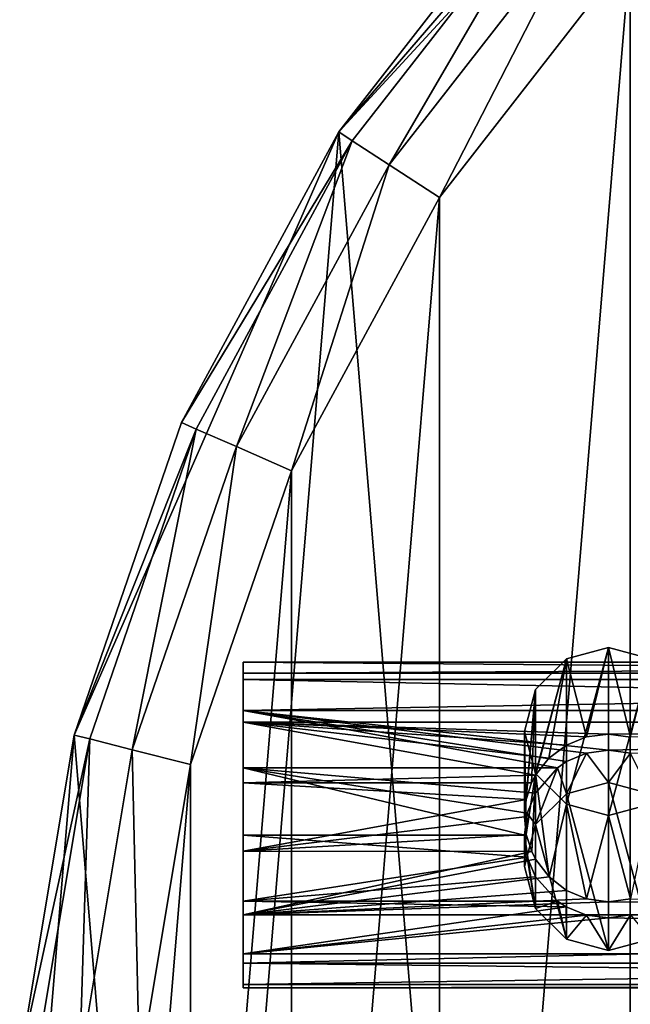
# Model space of a CAD drawing. Header units: millimetres. Extents: x 28 to 403, y -1162 to 452.
# Tile 11 of 44: x 181 to 196, y 6 to 30. Entities that reach past the tile are written whole.
import ezdxf

# ---------------------------------------------------------------- set-up
doc = ezdxf.new("R2010")
doc.units = ezdxf.units.MM
doc.header["$LTSCALE"] = 25.4
doc.layers.get('0').update_dxf_attribs({"true_color": 0xff5454})

# ---------------------------------------------------------------- blocks, each defined once
blk = doc.blocks.new('VIPER-I-6641.STL')
at = {"color": 0}
mesh = blk.add_polyface(dxfattribs=at)
corners = [(184.747, -20.085, 689.171), (182.065, 12.274, 689.171), (180.706, -4.129, 689.171), (188.677, 27.347, 689.171), (193.749, -33.864, 689.171), (199.825, 39.457, 689.171), (206.738, -43.974, 689.171), (214.3, 47.291, 689.171), (222.306, -49.318, 689.171), (230.535, 50, 689.171), (230.535, -50, 689.171), (238.765, -49.318, 689.171), (246.77, 47.291, 689.171), (254.333, -43.974, 689.171), (261.246, 39.457, 689.171), (267.322, -33.864, 689.171), (272.394, 27.347, 689.171), (276.324, -20.085, 689.171), (279.005, 12.274, 689.171), (280.365, -4.129, 689.171)]
mesh.append_faces([[corners[k] for k in face] for face in [(0, 1, 2), (18, 17, 19)]], dxfattribs={"vtx0": -1, "color": 0})
mesh.append_faces([[corners[k] for k in face] for face in [(1, 0, 3), (3, 4, 5), (5, 6, 7), (7, 8, 9), (9, 11, 12), (12, 13, 14), (14, 15, 16), (16, 17, 18)]], dxfattribs={"vtx0": -1, "vtx1": -1, "color": 0})
mesh.append_faces([[corners[k] for k in face] for face in [(3, 0, 4), (5, 4, 6), (7, 6, 8), (9, 8, 10), (9, 10, 11), (12, 11, 13), (14, 13, 15), (16, 15, 17)]], dxfattribs={"vtx0": -1, "vtx2": -1, "color": 0})
mesh = blk.add_polyface(dxfattribs=at)
corners = [(184.974, 11.538, 664.621), (183.696, -3.881, 664.621), (183.696, 3.881, 664.621), (184.974, -11.538, 664.621), (187.494, 18.88, 664.621), (187.494, -18.88, 664.621), (191.189, 25.707, 664.621), (191.189, -25.707, 664.621), (195.956, 31.832, 664.621), (195.956, -31.832, 664.621), (201.667, 37.09, 664.621), (201.667, -37.09, 664.621), (208.166, 41.335, 664.621), (208.166, -41.335, 664.621), (215.274, 44.453, 664.621), (215.274, -44.453, 664.621), (222.799, 46.359, 664.621), (222.799, -46.359, 664.621), (225.535, 0, 664.621), (230.535, 47, 664.621), (226.205, 2.5, 664.621), (228.035, 4.33, 664.621), (230.535, 5, 664.621), (238.271, 46.359, 664.621), (233.035, 4.33, 664.621), (234.865, 2.5, 664.621), (235.535, 0, 664.621), (230.535, -47, 664.621), (226.205, -2.5, 664.621), (228.035, -4.33, 664.621), (230.535, -5, 664.621), (233.035, -4.33, 664.621), (238.271, -46.359, 664.621), (234.865, -2.5, 664.621), (245.796, 44.453, 664.621), (245.796, -44.453, 664.621), (252.905, 41.335, 664.621), (252.905, -41.335, 664.621), (259.403, 37.09, 664.621), (259.403, -37.09, 664.621), (265.114, 31.832, 664.621), (265.114, -31.832, 664.621), (269.882, 25.707, 664.621), (269.882, -25.707, 664.621), (273.577, 18.88, 664.621), (273.577, -18.88, 664.621), (276.097, 11.538, 664.621), (276.097, -11.538, 664.621), (277.375, 3.881, 664.621), (277.375, -3.881, 664.621)]
mesh.append_faces([[corners[k] for k in face] for face in [(0, 1, 2), (47, 48, 49)]], dxfattribs={"vtx0": -1, "color": 0})
mesh.append_faces([[corners[k] for k in face] for face in [(1, 0, 3), (3, 4, 5), (5, 6, 7), (7, 8, 9), (9, 10, 11), (11, 12, 13), (13, 14, 15), (15, 16, 17), (18, 19, 20), (20, 19, 21), (21, 19, 22), (22, 23, 24), (24, 23, 25), (25, 23, 26), (27, 31, 32), (32, 34, 35), (35, 36, 37), (37, 38, 39), (39, 40, 41), (41, 42, 43), (43, 44, 45), (45, 46, 47)]], dxfattribs={"vtx0": -1, "vtx1": -1, "color": 0})
mesh.append_faces([[corners[k] for k in face] for face in [(17, 16, 18), (32, 26, 23)]], dxfattribs={"vtx0": -1, "vtx1": -1, "vtx2": -1, "color": 0})
mesh.append_faces([[corners[k] for k in face] for face in [(3, 0, 4), (5, 4, 6), (7, 6, 8), (9, 8, 10), (11, 10, 12), (13, 12, 14), (15, 14, 16), (18, 16, 19), (22, 19, 23), (18, 27, 17), (27, 18, 28), (27, 28, 29), (27, 29, 30), (27, 30, 31), (32, 31, 33), (32, 33, 26), (32, 23, 34), (35, 34, 36), (37, 36, 38), (39, 38, 40), (41, 40, 42), (43, 42, 44), (45, 44, 46), (47, 46, 48)]], dxfattribs={"vtx0": -1, "vtx2": -1, "color": 0})
mesh = blk.add_polyface(dxfattribs=at)
corners = [(199.825, 39.457, 689.171), (193.749, 33.864, 667.621), (188.677, 27.347, 689.171)]
mesh.append_faces([[corners[k] for k in face] for face in [(0, 1, 2)]], dxfattribs={"color": 0})
mesh = blk.add_polyface(dxfattribs=at)
corners = [(193.749, 33.864, 667.621), (188.677, 27.347, 667.621), (188.677, 27.347, 689.171)]
mesh.append_faces([[corners[k] for k in face] for face in [(0, 1, 2)]], dxfattribs={"color": 0})
mesh = blk.add_polyface(dxfattribs=at)
corners = [(188.677, 27.347, 667.621), (194.045, 33.592, 666.121), (189.014, 27.128, 666.121), (193.749, 33.864, 667.621)]
mesh.append_faces([[corners[k] for k in face] for face in [(0, 1, 2), (1, 0, 3)]], dxfattribs={"vtx0": -1, "color": 0})
mesh = blk.add_polyface(dxfattribs=at)
corners = [(194.045, 33.592, 666.121), (189.933, 26.527, 665.023), (189.014, 27.128, 666.121), (194.853, 32.848, 665.023)]
mesh.append_faces([[corners[k] for k in face] for face in [(0, 1, 2), (1, 0, 3)]], dxfattribs={"vtx0": -1, "color": 0})
mesh = blk.add_polyface(dxfattribs=at)
corners = [(194.853, 32.848, 665.023), (191.189, 25.707, 664.621), (189.933, 26.527, 665.023), (195.956, 31.832, 664.621)]
mesh.append_faces([[corners[k] for k in face] for face in [(0, 1, 2), (1, 0, 3)]], dxfattribs={"vtx0": -1, "color": 0})
mesh = blk.add_polyface(dxfattribs=at)
corners = [(188.677, 27.347, 689.171), (184.747, 20.085, 667.621), (182.065, 12.274, 689.171)]
mesh.append_faces([[corners[k] for k in face] for face in [(0, 1, 2)]], dxfattribs={"color": 0})
mesh = blk.add_polyface(dxfattribs=at)
corners = [(188.677, 27.347, 667.621), (184.747, 20.085, 667.621), (188.677, 27.347, 689.171)]
mesh.append_faces([[corners[k] for k in face] for face in [(0, 1, 2)]], dxfattribs={"color": 0})
mesh = blk.add_polyface(dxfattribs=at)
corners = [(184.747, 20.085, 667.621), (189.014, 27.128, 666.121), (185.115, 19.923, 666.121), (188.677, 27.347, 667.621)]
mesh.append_faces([[corners[k] for k in face] for face in [(0, 1, 2), (1, 0, 3)]], dxfattribs={"vtx0": -1, "color": 0})
mesh = blk.add_polyface(dxfattribs=at)
corners = [(189.014, 27.128, 666.121), (186.12, 19.482, 665.023), (185.115, 19.923, 666.121), (189.933, 26.527, 665.023)]
mesh.append_faces([[corners[k] for k in face] for face in [(0, 1, 2), (1, 0, 3)]], dxfattribs={"vtx0": -1, "color": 0})
mesh = blk.add_polyface(dxfattribs=at)
corners = [(189.933, 26.527, 665.023), (187.494, 18.88, 664.621), (186.12, 19.482, 665.023), (191.189, 25.707, 664.621)]
mesh.append_faces([[corners[k] for k in face] for face in [(0, 1, 2), (1, 0, 3)]], dxfattribs={"vtx0": -1, "color": 0})
mesh = blk.add_polyface(dxfattribs=at)
corners = [(184.747, 20.085, 667.621), (182.065, 12.274, 667.621), (182.065, 12.274, 689.171)]
mesh.append_faces([[corners[k] for k in face] for face in [(0, 1, 2)]], dxfattribs={"color": 0})
mesh = blk.add_polyface(dxfattribs=at)
corners = [(182.065, 12.274, 667.621), (185.115, 19.923, 666.121), (182.455, 12.176, 666.121), (184.747, 20.085, 667.621)]
mesh.append_faces([[corners[k] for k in face] for face in [(0, 1, 2), (1, 0, 3)]], dxfattribs={"vtx0": -1, "color": 0})
mesh = blk.add_polyface(dxfattribs=at)
corners = [(185.115, 19.923, 666.121), (183.519, 11.906, 665.023), (182.455, 12.176, 666.121), (186.12, 19.482, 665.023)]
mesh.append_faces([[corners[k] for k in face] for face in [(0, 1, 2), (1, 0, 3)]], dxfattribs={"vtx0": -1, "color": 0})
mesh = blk.add_polyface(dxfattribs=at)
corners = [(186.12, 19.482, 665.023), (184.974, 11.538, 664.621), (183.519, 11.906, 665.023), (187.494, 18.88, 664.621)]
mesh.append_faces([[corners[k] for k in face] for face in [(0, 1, 2), (1, 0, 3)]], dxfattribs={"vtx0": -1, "color": 0})
mesh = blk.add_polyface(dxfattribs=at)
corners = [(193.593, 13.412, 371.808), (193.593, 11.315, 371.69), (193.312, 12.364, 371.749), (194.362, 14.18, 371.851), (194.362, 10.548, 371.646), (195.412, 14.46, 371.867), (195.412, 10.267, 371.63), (196.462, 14.18, 371.851), (196.462, 10.548, 371.646), (197.231, 13.412, 371.808), (197.231, 11.315, 371.69), (197.512, 12.364, 371.749)]
mesh.append_faces([[corners[k] for k in face] for face in [(0, 1, 2), (10, 9, 11)]], dxfattribs={"vtx0": -1, "color": 0})
mesh.append_faces([[corners[k] for k in face] for face in [(1, 3, 4), (4, 5, 6), (6, 7, 8), (8, 9, 10)]], dxfattribs={"vtx0": -1, "vtx1": -1, "color": 0})
mesh.append_faces([[corners[k] for k in face] for face in [(1, 0, 3), (4, 3, 5), (6, 5, 7), (8, 7, 9)]], dxfattribs={"vtx0": -1, "vtx2": -1, "color": 0})
mesh = blk.add_polyface(dxfattribs=at)
corners = [(194.865, 12.225, 410.238), (195.412, 14.46, 371.867), (194.362, 14.18, 371.851)]
mesh.append_faces([[corners[k] for k in face] for face in [(0, 1, 2)]], dxfattribs={"color": 0})
mesh = blk.add_polyface(dxfattribs=at)
corners = [(195.412, 12.295, 410.285), (195.412, 14.46, 371.867), (194.865, 12.225, 410.238)]
mesh.append_faces([[corners[k] for k in face] for face in [(0, 1, 2)]], dxfattribs={"color": 0})
mesh = blk.add_polyface(dxfattribs=at)
corners = [(195.412, 12.295, 410.285), (195.962, 12.224, 410.238), (195.412, 14.46, 371.867)]
mesh.append_faces([[corners[k] for k in face] for face in [(0, 1, 2)]], dxfattribs={"color": 0})
mesh = blk.add_polyface(dxfattribs=at)
corners = [(195.962, 12.224, 410.238), (196.462, 14.18, 371.851), (195.412, 14.46, 371.867)]
mesh.append_faces([[corners[k] for k in face] for face in [(0, 1, 2)]], dxfattribs={"color": 0})
mesh = blk.add_polyface(dxfattribs=at)
corners = [(186.289, 6.036, 414.728), (186.289, 6.57, 411.436), (186.289, 5.953, 413.025), (186.289, 6.804, 416.25), (186.289, 7.781, 410.235), (186.289, 8.124, 417.328), (186.289, 9.375, 409.63), (186.289, 9.769, 417.776), (186.289, 11.077, 409.726), (186.289, 11.454, 417.516), (186.289, 12.593, 410.506), (186.289, 12.888, 416.593), (186.289, 13.66, 411.835), (186.289, 13.822, 415.167), (186.289, 14.095, 413.484)]
mesh.append_faces([[corners[k] for k in face] for face in [(0, 1, 2), (12, 13, 14)]], dxfattribs={"vtx0": -1, "color": 0})
mesh.append_faces([[corners[k] for k in face] for face in [(1, 3, 4), (4, 5, 6), (6, 7, 8), (8, 9, 10), (10, 11, 12)]], dxfattribs={"vtx0": -1, "vtx1": -1, "color": 0})
mesh.append_faces([[corners[k] for k in face] for face in [(1, 0, 3), (4, 3, 5), (6, 5, 7), (8, 7, 9), (10, 9, 11), (12, 11, 13)]], dxfattribs={"vtx0": -1, "vtx2": -1, "color": 0})
mesh = blk.add_polyface(dxfattribs=at)
corners = [(186.289, 14.095, 413.484), (238.289, 13.66, 411.835), (186.289, 13.66, 411.835), (238.289, 14.095, 413.484)]
mesh.append_faces([[corners[k] for k in face] for face in [(0, 1, 2), (1, 0, 3)]], dxfattribs={"vtx0": -1, "color": 0})
mesh = blk.add_polyface(dxfattribs=at)
corners = [(186.289, 13.822, 415.167), (238.289, 14.095, 413.484), (186.289, 14.095, 413.484), (238.289, 13.822, 415.167)]
mesh.append_faces([[corners[k] for k in face] for face in [(0, 1, 2), (1, 0, 3)]], dxfattribs={"vtx0": -1, "color": 0})
mesh = blk.add_polyface(dxfattribs=at)
corners = [(194.362, 14.18, 371.851), (193.593, 13.412, 371.808), (193.594, 11.273, 409.785)]
mesh.append_faces([[corners[k] for k in face] for face in [(0, 1, 2)]], dxfattribs={"color": 0})
mesh = blk.add_polyface(dxfattribs=at)
corners = [(194.362, 14.18, 371.851), (193.594, 11.273, 409.785), (193.927, 11.698, 409.95)]
mesh.append_faces([[corners[k] for k in face] for face in [(0, 1, 2)]], dxfattribs={"color": 0})
mesh = blk.add_polyface(dxfattribs=at)
corners = [(194.362, 12.023, 410.116), (194.362, 14.18, 371.851), (193.927, 11.698, 409.95)]
mesh.append_faces([[corners[k] for k in face] for face in [(0, 1, 2)]], dxfattribs={"color": 0})
mesh = blk.add_polyface(dxfattribs=at)
corners = [(194.865, 12.225, 410.238), (194.362, 14.18, 371.851), (194.362, 12.023, 410.116)]
mesh.append_faces([[corners[k] for k in face] for face in [(0, 1, 2)]], dxfattribs={"color": 0})
mesh = blk.add_polyface(dxfattribs=at)
corners = [(186.289, 12.888, 416.593), (238.289, 13.822, 415.167), (186.289, 13.822, 415.167), (238.289, 12.888, 416.593)]
mesh.append_faces([[corners[k] for k in face] for face in [(0, 1, 2), (1, 0, 3)]], dxfattribs={"vtx0": -1, "color": 0})
mesh = blk.add_polyface(dxfattribs=at)
corners = [(186.289, 13.66, 411.835), (238.289, 12.593, 410.506), (186.289, 12.593, 410.506), (238.289, 13.66, 411.835)]
mesh.append_faces([[corners[k] for k in face] for face in [(0, 1, 2), (1, 0, 3)]], dxfattribs={"vtx0": -1, "color": 0})
mesh = blk.add_polyface(dxfattribs=at)
corners = [(193.593, 13.412, 371.808), (193.312, 12.364, 371.749), (193.312, 10.231, 409.589)]
mesh.append_faces([[corners[k] for k in face] for face in [(0, 1, 2)]], dxfattribs={"color": 0})
mesh = blk.add_polyface(dxfattribs=at)
corners = [(193.593, 13.412, 371.808), (193.312, 10.231, 409.589), (193.358, 10.665, 409.636)]
mesh.append_faces([[corners[k] for k in face] for face in [(0, 1, 2)]], dxfattribs={"color": 0})
mesh = blk.add_polyface(dxfattribs=at)
corners = [(193.593, 13.412, 371.808), (193.358, 10.665, 409.636), (193.493, 11.077, 409.726)]
mesh.append_faces([[corners[k] for k in face] for face in [(0, 1, 2)]], dxfattribs={"color": 0})
mesh = blk.add_polyface(dxfattribs=at)
corners = [(193.593, 13.412, 371.808), (193.493, 11.077, 409.726), (193.594, 11.273, 409.785)]
mesh.append_faces([[corners[k] for k in face] for face in [(0, 1, 2)]], dxfattribs={"color": 0})
mesh = blk.add_polyface(dxfattribs=at)
corners = [(195.412, 11.898, 417.316), (186.289, 12.888, 416.593), (194.862, 11.823, 417.355)]
mesh.append_faces([[corners[k] for k in face] for face in [(0, 1, 2)]], dxfattribs={"color": 0})
mesh = blk.add_polyface(dxfattribs=at)
corners = [(194.136, 11.454, 417.516), (186.289, 12.888, 416.593), (186.289, 11.454, 417.516)]
mesh.append_faces([[corners[k] for k in face] for face in [(0, 1, 2)]], dxfattribs={"color": 0})
mesh = blk.add_polyface(dxfattribs=at)
corners = [(194.362, 11.609, 417.453), (186.289, 12.888, 416.593), (194.136, 11.454, 417.516)]
mesh.append_faces([[corners[k] for k in face] for face in [(0, 1, 2)]], dxfattribs={"color": 0})
mesh = blk.add_polyface(dxfattribs=at)
corners = [(194.862, 11.823, 417.355), (186.289, 12.888, 416.593), (194.362, 11.609, 417.453)]
mesh.append_faces([[corners[k] for k in face] for face in [(0, 1, 2)]], dxfattribs={"color": 0})
mesh = blk.add_polyface(dxfattribs=at)
corners = [(238.289, 12.888, 416.593), (186.289, 12.888, 416.593), (195.412, 11.898, 417.316)]
mesh.append_faces([[corners[k] for k in face] for face in [(0, 1, 2)]], dxfattribs={"color": 0})
mesh = blk.add_polyface(dxfattribs=at)
corners = [(238.289, 12.888, 416.593), (195.412, 11.898, 417.316), (195.959, 11.824, 417.354)]
mesh.append_faces([[corners[k] for k in face] for face in [(0, 1, 2)]], dxfattribs={"color": 0})
mesh = blk.add_polyface(dxfattribs=at)
corners = [(195.412, 12.295, 410.285), (194.865, 12.225, 410.238), (186.289, 12.593, 410.506)]
mesh.append_faces([[corners[k] for k in face] for face in [(0, 1, 2)]], dxfattribs={"color": 0})
mesh = blk.add_polyface(dxfattribs=at)
corners = [(194.865, 12.225, 410.238), (194.362, 12.023, 410.116), (186.289, 12.593, 410.506)]
mesh.append_faces([[corners[k] for k in face] for face in [(0, 1, 2)]], dxfattribs={"color": 0})
mesh = blk.add_polyface(dxfattribs=at)
corners = [(194.362, 12.023, 410.116), (193.927, 11.698, 409.95), (186.289, 12.593, 410.506)]
mesh.append_faces([[corners[k] for k in face] for face in [(0, 1, 2)]], dxfattribs={"color": 0})
mesh = blk.add_polyface(dxfattribs=at)
corners = [(193.927, 11.698, 409.95), (193.594, 11.273, 409.785), (186.289, 12.593, 410.506)]
mesh.append_faces([[corners[k] for k in face] for face in [(0, 1, 2)]], dxfattribs={"color": 0})
mesh = blk.add_polyface(dxfattribs=at)
corners = [(193.594, 11.273, 409.785), (186.289, 11.077, 409.726), (186.289, 12.593, 410.506)]
mesh.append_faces([[corners[k] for k in face] for face in [(0, 1, 2)]], dxfattribs={"color": 0})
mesh = blk.add_polyface(dxfattribs=at)
corners = [(238.289, 12.593, 410.506), (195.412, 12.295, 410.285), (186.289, 12.593, 410.506)]
mesh.append_faces([[corners[k] for k in face] for face in [(0, 1, 2)]], dxfattribs={"color": 0})
mesh = blk.add_polyface(dxfattribs=at)
corners = [(238.289, 12.593, 410.506), (195.962, 12.224, 410.238), (195.412, 12.295, 410.285)]
mesh.append_faces([[corners[k] for k in face] for face in [(0, 1, 2)]], dxfattribs={"color": 0})
mesh = blk.add_polyface(dxfattribs=at)
corners = [(193.312, 12.364, 371.749), (193.593, 11.315, 371.69), (193.358, 9.792, 409.587)]
mesh.append_faces([[corners[k] for k in face] for face in [(0, 1, 2)]], dxfattribs={"color": 0})
mesh = blk.add_polyface(dxfattribs=at)
corners = [(193.312, 12.364, 371.749), (193.358, 9.792, 409.587), (193.312, 10.231, 409.589)]
mesh.append_faces([[corners[k] for k in face] for face in [(0, 1, 2)]], dxfattribs={"color": 0})
mesh = blk.add_polyface(dxfattribs=at)
corners = [(182.065, 12.274, 667.621), (180.706, 4.129, 667.621), (182.065, 12.274, 689.171)]
mesh.append_faces([[corners[k] for k in face] for face in [(0, 1, 2)]], dxfattribs={"color": 0})
mesh = blk.add_polyface(dxfattribs=at)
corners = [(182.065, 12.274, 689.171), (180.706, 4.129, 667.621), (180.706, -4.129, 689.171)]
mesh.append_faces([[corners[k] for k in face] for face in [(0, 1, 2)]], dxfattribs={"color": 0})
mesh = blk.add_polyface(dxfattribs=at)
corners = [(180.706, 4.129, 667.621), (182.455, 12.176, 666.121), (181.107, 4.096, 666.121), (182.065, 12.274, 667.621)]
mesh.append_faces([[corners[k] for k in face] for face in [(0, 1, 2), (1, 0, 3)]], dxfattribs={"vtx0": -1, "color": 0})
mesh = blk.add_polyface(dxfattribs=at)
corners = [(182.455, 12.176, 666.121), (182.201, 4.005, 665.023), (181.107, 4.096, 666.121), (183.519, 11.906, 665.023)]
mesh.append_faces([[corners[k] for k in face] for face in [(0, 1, 2), (1, 0, 3)]], dxfattribs={"vtx0": -1, "color": 0})
mesh = blk.add_polyface(dxfattribs=at)
corners = [(183.519, 11.906, 665.023), (183.696, 3.881, 664.621), (182.201, 4.005, 665.023), (184.974, 11.538, 664.621)]
mesh.append_faces([[corners[k] for k in face] for face in [(0, 1, 2), (1, 0, 3)]], dxfattribs={"vtx0": -1, "color": 0})
mesh = blk.add_polyface(dxfattribs=at)
corners = [(195.412, 11.084, 431.772), (194.862, 11.823, 417.355), (194.362, 10.803, 431.756)]
mesh.append_faces([[corners[k] for k in face] for face in [(0, 1, 2)]], dxfattribs={"color": 0})
mesh = blk.add_polyface(dxfattribs=at)
corners = [(194.362, 10.803, 431.756), (194.862, 11.823, 417.355), (194.362, 11.609, 417.453)]
mesh.append_faces([[corners[k] for k in face] for face in [(0, 1, 2)]], dxfattribs={"color": 0})
mesh = blk.add_polyface(dxfattribs=at)
corners = [(195.412, 11.084, 431.772), (195.412, 11.898, 417.316), (194.862, 11.823, 417.355)]
mesh.append_faces([[corners[k] for k in face] for face in [(0, 1, 2)]], dxfattribs={"color": 0})
mesh = blk.add_polyface(dxfattribs=at)
corners = [(195.412, 11.084, 431.772), (195.959, 11.824, 417.354), (195.412, 11.898, 417.316)]
mesh.append_faces([[corners[k] for k in face] for face in [(0, 1, 2)]], dxfattribs={"color": 0})
mesh = blk.add_polyface(dxfattribs=at)
corners = [(195.412, 11.084, 431.772), (196.462, 10.803, 431.756), (195.959, 11.824, 417.354)]
mesh.append_faces([[corners[k] for k in face] for face in [(0, 1, 2)]], dxfattribs={"color": 0})
mesh = blk.add_polyface(dxfattribs=at)
corners = [(194.362, 10.803, 431.756), (194.362, 11.609, 417.453), (194.136, 11.454, 417.516)]
mesh.append_faces([[corners[k] for k in face] for face in [(0, 1, 2)]], dxfattribs={"color": 0})
mesh = blk.add_polyface(dxfattribs=at)
corners = [(193.593, 10.825, 417.698), (186.289, 11.454, 417.516), (193.384, 10.318, 417.77)]
mesh.append_faces([[corners[k] for k in face] for face in [(0, 1, 2)]], dxfattribs={"color": 0})
mesh = blk.add_polyface(dxfattribs=at)
corners = [(194.136, 11.454, 417.516), (186.289, 11.454, 417.516), (193.593, 10.825, 417.698)]
mesh.append_faces([[corners[k] for k in face] for face in [(0, 1, 2)]], dxfattribs={"color": 0})
mesh = blk.add_polyface(dxfattribs=at)
corners = [(193.384, 10.318, 417.77), (186.289, 11.454, 417.516), (193.312, 9.769, 417.776)]
mesh.append_faces([[corners[k] for k in face] for face in [(0, 1, 2)]], dxfattribs={"color": 0})
mesh = blk.add_polyface(dxfattribs=at)
corners = [(193.312, 9.769, 417.776), (186.289, 11.454, 417.516), (186.289, 9.769, 417.776)]
mesh.append_faces([[corners[k] for k in face] for face in [(0, 1, 2)]], dxfattribs={"color": 0})
mesh = blk.add_polyface(dxfattribs=at)
corners = [(194.136, 11.454, 417.516), (193.593, 10.035, 431.713), (194.362, 10.803, 431.756)]
mesh.append_faces([[corners[k] for k in face] for face in [(0, 1, 2)]], dxfattribs={"color": 0})
mesh = blk.add_polyface(dxfattribs=at)
corners = [(194.136, 11.454, 417.516), (193.593, 10.825, 417.698), (193.593, 10.035, 431.713)]
mesh.append_faces([[corners[k] for k in face] for face in [(0, 1, 2)]], dxfattribs={"color": 0})
mesh = blk.add_polyface(dxfattribs=at)
corners = [(193.594, 11.273, 409.785), (193.493, 11.077, 409.726), (186.289, 11.077, 409.726)]
mesh.append_faces([[corners[k] for k in face] for face in [(0, 1, 2)]], dxfattribs={"color": 0})
mesh = blk.add_polyface(dxfattribs=at)
corners = [(193.493, 11.077, 409.726), (193.358, 10.665, 409.636), (186.289, 11.077, 409.726)]
mesh.append_faces([[corners[k] for k in face] for face in [(0, 1, 2)]], dxfattribs={"color": 0})
mesh = blk.add_polyface(dxfattribs=at)
corners = [(193.358, 10.665, 409.636), (186.289, 9.375, 409.63), (186.289, 11.077, 409.726)]
mesh.append_faces([[corners[k] for k in face] for face in [(0, 1, 2)]], dxfattribs={"color": 0})
mesh = blk.add_polyface(dxfattribs=at)
corners = [(193.593, 7.939, 431.594), (193.593, 10.035, 431.713), (193.312, 8.987, 431.654), (194.362, 7.171, 431.551), (194.362, 10.803, 431.756), (195.412, 6.89, 431.535), (195.412, 11.084, 431.772), (196.462, 7.171, 431.551), (196.462, 10.803, 431.756), (197.231, 7.939, 431.594), (197.231, 10.035, 431.713), (197.512, 8.987, 431.654)]
mesh.append_faces([[corners[k] for k in face] for face in [(0, 1, 2), (10, 9, 11)]], dxfattribs={"vtx0": -1, "color": 0})
mesh.append_faces([[corners[k] for k in face] for face in [(1, 3, 4), (4, 5, 6), (6, 7, 8), (8, 9, 10)]], dxfattribs={"vtx0": -1, "vtx1": -1, "color": 0})
mesh.append_faces([[corners[k] for k in face] for face in [(1, 0, 3), (4, 3, 5), (6, 5, 7), (8, 7, 9)]], dxfattribs={"vtx0": -1, "vtx2": -1, "color": 0})
mesh = blk.add_polyface(dxfattribs=at)
corners = [(193.593, 11.315, 371.69), (193.496, 9.367, 409.631), (193.358, 9.792, 409.587)]
mesh.append_faces([[corners[k] for k in face] for face in [(0, 1, 2)]], dxfattribs={"color": 0})
mesh = blk.add_polyface(dxfattribs=at)
corners = [(193.593, 11.315, 371.69), (193.593, 9.175, 409.666), (193.496, 9.367, 409.631)]
mesh.append_faces([[corners[k] for k in face] for face in [(0, 1, 2)]], dxfattribs={"color": 0})
mesh = blk.add_polyface(dxfattribs=at)
corners = [(193.593, 11.315, 371.69), (193.928, 8.732, 409.783), (193.593, 9.175, 409.666)]
mesh.append_faces([[corners[k] for k in face] for face in [(0, 1, 2)]], dxfattribs={"color": 0})
mesh = blk.add_polyface(dxfattribs=at)
corners = [(193.593, 11.315, 371.69), (194.362, 10.548, 371.646), (193.928, 8.732, 409.783)]
mesh.append_faces([[corners[k] for k in face] for face in [(0, 1, 2)]], dxfattribs={"color": 0})
mesh = blk.add_polyface(dxfattribs=at)
corners = [(193.358, 10.665, 409.636), (193.312, 10.231, 409.589), (186.289, 9.375, 409.63)]
mesh.append_faces([[corners[k] for k in face] for face in [(0, 1, 2)]], dxfattribs={"color": 0})
mesh = blk.add_polyface(dxfattribs=at)
corners = [(193.593, 10.825, 417.698), (193.384, 10.318, 417.77), (193.593, 10.035, 431.713)]
mesh.append_faces([[corners[k] for k in face] for face in [(0, 1, 2)]], dxfattribs={"color": 0})
mesh = blk.add_polyface(dxfattribs=at)
corners = [(194.362, 8.391, 409.911), (193.928, 8.732, 409.783), (194.362, 10.548, 371.646)]
mesh.append_faces([[corners[k] for k in face] for face in [(0, 1, 2)]], dxfattribs={"color": 0})
mesh = blk.add_polyface(dxfattribs=at)
corners = [(194.863, 8.177, 410.01), (194.362, 8.391, 409.911), (194.362, 10.548, 371.646)]
mesh.append_faces([[corners[k] for k in face] for face in [(0, 1, 2)]], dxfattribs={"color": 0})
mesh = blk.add_polyface(dxfattribs=at)
corners = [(194.863, 8.177, 410.01), (194.362, 10.548, 371.646), (195.412, 10.267, 371.63)]
mesh.append_faces([[corners[k] for k in face] for face in [(0, 1, 2)]], dxfattribs={"color": 0})
mesh = blk.add_polyface(dxfattribs=at)
corners = [(195.96, 8.176, 410.01), (195.412, 10.267, 371.63), (196.462, 10.548, 371.646)]
mesh.append_faces([[corners[k] for k in face] for face in [(0, 1, 2)]], dxfattribs={"color": 0})
mesh = blk.add_polyface(dxfattribs=at)
corners = [(193.358, 9.792, 409.587), (186.289, 9.375, 409.63), (193.312, 10.231, 409.589)]
mesh.append_faces([[corners[k] for k in face] for face in [(0, 1, 2)]], dxfattribs={"color": 0})
mesh = blk.add_polyface(dxfattribs=at)
corners = [(193.384, 10.318, 417.77), (193.312, 8.987, 431.654), (193.593, 10.035, 431.713)]
mesh.append_faces([[corners[k] for k in face] for face in [(0, 1, 2)]], dxfattribs={"color": 0})
mesh = blk.add_polyface(dxfattribs=at)
corners = [(193.384, 10.318, 417.77), (193.312, 9.769, 417.776), (193.312, 8.987, 431.654)]
mesh.append_faces([[corners[k] for k in face] for face in [(0, 1, 2)]], dxfattribs={"color": 0})
mesh = blk.add_polyface(dxfattribs=at)
corners = [(195.412, 8.102, 410.048), (194.863, 8.177, 410.01), (195.412, 10.267, 371.63)]
mesh.append_faces([[corners[k] for k in face] for face in [(0, 1, 2)]], dxfattribs={"color": 0})
mesh = blk.add_polyface(dxfattribs=at)
corners = [(195.412, 8.102, 410.048), (195.412, 10.267, 371.63), (195.96, 8.176, 410.01)]
mesh.append_faces([[corners[k] for k in face] for face in [(0, 1, 2)]], dxfattribs={"color": 0})
mesh = blk.add_polyface(dxfattribs=at)
corners = [(193.496, 9.367, 409.631), (186.289, 9.375, 409.63), (193.358, 9.792, 409.587)]
mesh.append_faces([[corners[k] for k in face] for face in [(0, 1, 2)]], dxfattribs={"color": 0})
mesh = blk.add_polyface(dxfattribs=at)
corners = [(193.385, 9.224, 417.708), (193.312, 9.769, 417.776), (186.289, 9.769, 417.776)]
mesh.append_faces([[corners[k] for k in face] for face in [(0, 1, 2)]], dxfattribs={"color": 0})
mesh = blk.add_polyface(dxfattribs=at)
corners = [(193.385, 9.224, 417.708), (186.289, 9.769, 417.776), (186.289, 8.124, 417.328)]
mesh.append_faces([[corners[k] for k in face] for face in [(0, 1, 2)]], dxfattribs={"color": 0})
mesh = blk.add_polyface(dxfattribs=at)
corners = [(193.312, 9.769, 417.776), (193.593, 7.939, 431.594), (193.312, 8.987, 431.654)]
mesh.append_faces([[corners[k] for k in face] for face in [(0, 1, 2)]], dxfattribs={"color": 0})
mesh = blk.add_polyface(dxfattribs=at)
corners = [(193.312, 9.769, 417.776), (193.385, 9.224, 417.708), (193.593, 7.939, 431.594)]
mesh.append_faces([[corners[k] for k in face] for face in [(0, 1, 2)]], dxfattribs={"color": 0})
mesh = blk.add_polyface(dxfattribs=at)
corners = [(193.496, 9.367, 409.631), (186.289, 7.781, 410.235), (186.289, 9.375, 409.63)]
mesh.append_faces([[corners[k] for k in face] for face in [(0, 1, 2)]], dxfattribs={"color": 0})
mesh = blk.add_polyface(dxfattribs=at)
corners = [(193.593, 9.175, 409.666), (186.289, 7.781, 410.235), (193.496, 9.367, 409.631)]
mesh.append_faces([[corners[k] for k in face] for face in [(0, 1, 2)]], dxfattribs={"color": 0})
mesh = blk.add_polyface(dxfattribs=at)
corners = [(193.593, 8.729, 417.58), (193.385, 9.224, 417.708), (186.289, 8.124, 417.328)]
mesh.append_faces([[corners[k] for k in face] for face in [(0, 1, 2)]], dxfattribs={"color": 0})
mesh = blk.add_polyface(dxfattribs=at)
corners = [(193.928, 8.732, 409.783), (186.289, 7.781, 410.235), (193.593, 9.175, 409.666)]
mesh.append_faces([[corners[k] for k in face] for face in [(0, 1, 2)]], dxfattribs={"color": 0})
mesh = blk.add_polyface(dxfattribs=at)
corners = [(193.385, 9.224, 417.708), (193.593, 8.729, 417.58), (193.593, 7.939, 431.594)]
mesh.append_faces([[corners[k] for k in face] for face in [(0, 1, 2)]], dxfattribs={"color": 0})
mesh = blk.add_polyface(dxfattribs=at)
corners = [(194.362, 8.391, 409.911), (186.289, 7.781, 410.235), (193.928, 8.732, 409.783)]
mesh.append_faces([[corners[k] for k in face] for face in [(0, 1, 2)]], dxfattribs={"color": 0})
mesh = blk.add_polyface(dxfattribs=at)
corners = [(194.136, 8.124, 417.328), (193.593, 8.729, 417.58), (186.289, 8.124, 417.328)]
mesh.append_faces([[corners[k] for k in face] for face in [(0, 1, 2)]], dxfattribs={"color": 0})
mesh = blk.add_polyface(dxfattribs=at)
corners = [(193.593, 8.729, 417.58), (194.136, 8.124, 417.328), (193.593, 7.939, 431.594)]
mesh.append_faces([[corners[k] for k in face] for face in [(0, 1, 2)]], dxfattribs={"color": 0})
mesh = blk.add_polyface(dxfattribs=at)
corners = [(194.863, 8.177, 410.01), (186.289, 7.781, 410.235), (194.362, 8.391, 409.911)]
mesh.append_faces([[corners[k] for k in face] for face in [(0, 1, 2)]], dxfattribs={"color": 0})
mesh = blk.add_polyface(dxfattribs=at)
corners = [(195.412, 8.102, 410.048), (186.289, 7.781, 410.235), (194.863, 8.177, 410.01)]
mesh.append_faces([[corners[k] for k in face] for face in [(0, 1, 2)]], dxfattribs={"color": 0})
mesh = blk.add_polyface(dxfattribs=at)
corners = [(194.36, 7.978, 417.249), (186.289, 8.124, 417.328), (186.289, 6.804, 416.25)]
mesh.append_faces([[corners[k] for k in face] for face in [(0, 1, 2)]], dxfattribs={"color": 0})
mesh = blk.add_polyface(dxfattribs=at)
corners = [(194.36, 7.978, 417.249), (194.136, 8.124, 417.328), (186.289, 8.124, 417.328)]
mesh.append_faces([[corners[k] for k in face] for face in [(0, 1, 2)]], dxfattribs={"color": 0})
mesh = blk.add_polyface(dxfattribs=at)
corners = [(194.136, 8.124, 417.328), (194.362, 7.171, 431.551), (193.593, 7.939, 431.594)]
mesh.append_faces([[corners[k] for k in face] for face in [(0, 1, 2)]], dxfattribs={"color": 0})
mesh = blk.add_polyface(dxfattribs=at)
corners = [(194.362, 7.171, 431.551), (194.136, 8.124, 417.328), (194.36, 7.978, 417.249)]
mesh.append_faces([[corners[k] for k in face] for face in [(0, 1, 2)]], dxfattribs={"color": 0})
mesh = blk.add_polyface(dxfattribs=at)
corners = [(238.289, 7.781, 410.235), (195.412, 8.102, 410.048), (195.96, 8.176, 410.01)]
mesh.append_faces([[corners[k] for k in face] for face in [(0, 1, 2)]], dxfattribs={"color": 0})
mesh = blk.add_polyface(dxfattribs=at)
corners = [(238.289, 7.781, 410.235), (186.289, 7.781, 410.235), (195.412, 8.102, 410.048)]
mesh.append_faces([[corners[k] for k in face] for face in [(0, 1, 2)]], dxfattribs={"color": 0})
mesh = blk.add_polyface(dxfattribs=at)
corners = [(194.864, 7.775, 417.126), (194.36, 7.978, 417.249), (186.289, 6.804, 416.25)]
mesh.append_faces([[corners[k] for k in face] for face in [(0, 1, 2)]], dxfattribs={"color": 0})
mesh = blk.add_polyface(dxfattribs=at)
corners = [(194.362, 7.171, 431.551), (194.36, 7.978, 417.249), (194.864, 7.775, 417.126)]
mesh.append_faces([[corners[k] for k in face] for face in [(0, 1, 2)]], dxfattribs={"color": 0})
mesh = blk.add_polyface(dxfattribs=at)
corners = [(238.289, 7.781, 410.235), (186.289, 6.57, 411.436), (186.289, 7.781, 410.235), (238.289, 6.57, 411.436)]
mesh.append_faces([[corners[k] for k in face] for face in [(0, 1, 2), (1, 0, 3)]], dxfattribs={"vtx0": -1, "color": 0})
mesh = blk.add_polyface(dxfattribs=at)
corners = [(195.412, 7.705, 417.08), (194.864, 7.775, 417.126), (186.289, 6.804, 416.25)]
mesh.append_faces([[corners[k] for k in face] for face in [(0, 1, 2)]], dxfattribs={"color": 0})
mesh = blk.add_polyface(dxfattribs=at)
corners = [(238.289, 6.804, 416.25), (195.412, 7.705, 417.08), (186.289, 6.804, 416.25)]
mesh.append_faces([[corners[k] for k in face] for face in [(0, 1, 2)]], dxfattribs={"color": 0})
mesh = blk.add_polyface(dxfattribs=at)
corners = [(194.362, 7.171, 431.551), (194.864, 7.775, 417.126), (195.412, 6.89, 431.535)]
mesh.append_faces([[corners[k] for k in face] for face in [(0, 1, 2)]], dxfattribs={"color": 0})
mesh = blk.add_polyface(dxfattribs=at)
corners = [(195.412, 6.89, 431.535), (194.864, 7.775, 417.126), (195.412, 7.705, 417.08)]
mesh.append_faces([[corners[k] for k in face] for face in [(0, 1, 2)]], dxfattribs={"color": 0})
mesh = blk.add_polyface(dxfattribs=at)
corners = [(238.289, 6.804, 416.25), (195.961, 7.776, 417.126), (195.412, 7.705, 417.08)]
mesh.append_faces([[corners[k] for k in face] for face in [(0, 1, 2)]], dxfattribs={"color": 0})
mesh = blk.add_polyface(dxfattribs=at)
corners = [(196.462, 7.171, 431.551), (195.412, 6.89, 431.535), (195.961, 7.776, 417.126)]
mesh.append_faces([[corners[k] for k in face] for face in [(0, 1, 2)]], dxfattribs={"color": 0})
mesh = blk.add_polyface(dxfattribs=at)
corners = [(195.412, 6.89, 431.535), (195.412, 7.705, 417.08), (195.961, 7.776, 417.126)]
mesh.append_faces([[corners[k] for k in face] for face in [(0, 1, 2)]], dxfattribs={"color": 0})
mesh = blk.add_polyface(dxfattribs=at)
corners = [(238.289, 6.804, 416.25), (186.289, 6.036, 414.728), (238.289, 6.036, 414.728), (186.289, 6.804, 416.25)]
mesh.append_faces([[corners[k] for k in face] for face in [(0, 1, 2), (1, 0, 3)]], dxfattribs={"vtx0": -1, "color": 0})
mesh = blk.add_polyface(dxfattribs=at)
corners = [(238.289, 5.953, 413.025), (186.289, 6.57, 411.436), (238.289, 6.57, 411.436), (186.289, 5.953, 413.025)]
mesh.append_faces([[corners[k] for k in face] for face in [(0, 1, 2), (1, 0, 3)]], dxfattribs={"vtx0": -1, "color": 0})
mesh = blk.add_polyface(dxfattribs=at)
corners = [(238.289, 6.036, 414.728), (186.289, 5.953, 413.025), (238.289, 5.953, 413.025), (186.289, 6.036, 414.728)]
mesh.append_faces([[corners[k] for k in face] for face in [(0, 1, 2), (1, 0, 3)]], dxfattribs={"vtx0": -1, "color": 0})
blk = doc.blocks.new('Grupuj#2')
at = {"color": 250, "true_color": 0x262626}
blk.add_blockref('VIPER-I-6641.STL', (-27.828, 1162.286, 0.776), dxfattribs=at)

msp = doc.modelspace()

# ---------------------------------------------------------------- block references
at = {"color": 0}
msp.add_blockref('Grupuj#2', (27.828, -1162.286, -0.776), dxfattribs=at)

doc.saveas('drawing.dxf')
